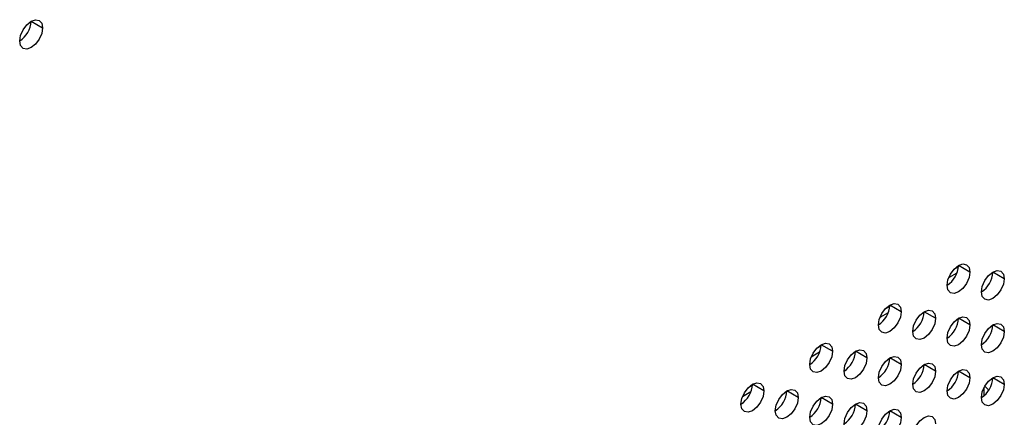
# Model space of a CAD drawing. Header units: millimetres. Extents: x 0 to 1118, y 0 to 864.
# Tile 164 of 256: x 969.71 to 977.31, y 661.4 to 664.48. Entities that reach past the tile are written whole.
import ezdxf

# ---------------------------------------------------------------- set-up
doc = ezdxf.new("R2010")
doc.units = ezdxf.units.MM

msp = doc.modelspace()

# ---------------------------------------------------------------- linework, layer by layer
at = {"color": 7, "linetype": 'Continuous', "lineweight": 25}
for p, q in [((969.7947, 664.4674), (969.8831, 664.4164)), ((976.9538, 662.5688), (976.9169, 662.5475)), ((977.0426, 662.5275), (976.9542, 662.5785)), ((977.3077, 662.4764), (977.2193, 662.5275)), ((976.4235, 662.2627), (976.3866, 662.2414)), ((976.5122, 662.2213), (976.4238, 662.2724)), ((976.7774, 662.1703), (976.689, 662.2213)), ((977.0426, 662.1192), (976.9542, 662.1703)), ((977.3077, 662.0682), (977.2193, 662.1192)), ((975.8931, 661.9565), (975.8563, 661.9352)), ((975.9819, 661.9152), (975.8935, 661.9662)), ((976.2471, 661.8641), (976.1587, 661.9152)), ((976.5122, 661.8131), (976.4238, 661.8641)), ((976.7774, 661.762), (976.689, 661.813)), ((977.0426, 661.711), (976.9542, 661.762)), ((977.3077, 661.6599), (977.2193, 661.7109)), ((975.3628, 661.6504), (975.3259, 661.6291)), ((975.4516, 661.609), (975.3632, 661.6601)), ((975.7167, 661.558), (975.6283, 661.609)), ((975.9819, 661.5069), (975.8935, 661.5579)), ((976.2471, 661.4559), (976.1587, 661.5069)), ((976.5122, 661.4048), (976.4238, 661.4558))]:
    msp.add_line(p, q, dxfattribs=at)
at = {"color": 8, "linetype": 'Continuous', "lineweight": 25}
for p, q in [((976.942, 662.5197), (976.8773, 662.4824)), ((976.4116, 662.2136), (976.3469, 662.1762)), ((975.8813, 661.9074), (975.8166, 661.8701)), ((977.153, 661.5738), (977.153, 661.6381)), ((975.351, 661.6013), (975.2863, 661.5639))]:
    msp.add_line(p, q, dxfattribs=at)
at = {"color": 7, "linetype": 'Continuous', "lineweight": 25, "flags": 128}
for points in [[(969.7063, 664.3144), (969.7131, 664.3573), (969.7322, 664.4015), (969.7609, 664.4402), (969.7947, 664.4675), (969.8285, 664.4792), (969.8572, 664.4736), (969.8764, 664.4516), (969.8831, 664.4164)], [(969.8831, 664.4164), (969.8764, 664.3735), (969.8572, 664.3293), (969.8285, 664.2906), (969.7947, 664.2633), (969.7609, 664.2516), (969.7322, 664.2571), (969.7131, 664.2792), (969.7063, 664.3144)], [(976.8658, 662.4254), (976.8725, 662.4684), (976.8917, 662.5126), (976.9203, 662.5512), (976.9542, 662.5785), (976.988, 662.5903), (977.0167, 662.5847), (977.0358, 662.5627), (977.0426, 662.5275)], [(977.131, 662.3744), (977.1377, 662.4173), (977.1568, 662.4615), (977.1855, 662.5002), (977.2193, 662.5275), (977.2532, 662.5392), (977.2818, 662.5337), (977.301, 662.5116), (977.3077, 662.4764)], [(977.0426, 662.5275), (977.0358, 662.4846), (977.0167, 662.4404), (976.988, 662.4017), (976.9542, 662.3744), (976.9203, 662.3626), (976.8917, 662.3682), (976.8725, 662.3903), (976.8658, 662.4254)], [(977.3077, 662.4764), (977.301, 662.4335), (977.2818, 662.3893), (977.2532, 662.3506), (977.2193, 662.3233), (977.1855, 662.3116), (977.1568, 662.3172), (977.1377, 662.3392), (977.131, 662.3744)], [(976.3355, 662.1193), (976.3422, 662.1622), (976.3613, 662.2064), (976.39, 662.2451), (976.4238, 662.2724), (976.4577, 662.2841), (976.4863, 662.2786), (976.5055, 662.2565), (976.5122, 662.2213)], [(976.5122, 662.2213), (976.5055, 662.1784), (976.4863, 662.1342), (976.4577, 662.0955), (976.4238, 662.0683), (976.39, 662.0565), (976.3613, 662.0621), (976.3422, 662.0841), (976.3355, 662.1193)], [(976.6006, 662.0682), (976.6073, 662.1112), (976.6265, 662.1554), (976.6552, 662.194), (976.689, 662.2213), (976.7228, 662.2331), (976.7515, 662.2275), (976.7707, 662.2055), (976.7774, 662.1703)], [(976.7774, 662.1703), (976.7707, 662.1273), (976.7515, 662.0832), (976.7228, 662.0445), (976.689, 662.0172), (976.6552, 662.0054), (976.6265, 662.011), (976.6073, 662.0331), (976.6006, 662.0682)], [(976.8658, 662.0172), (976.8725, 662.0601), (976.8917, 662.1043), (976.9203, 662.143), (976.9542, 662.1703), (976.988, 662.182), (977.0167, 662.1765), (977.0358, 662.1544), (977.0426, 662.1192)], [(977.0426, 662.1192), (977.0358, 662.0763), (977.0167, 662.0321), (976.988, 661.9934), (976.9542, 661.9661), (976.9203, 661.9544), (976.8917, 661.9599), (976.8725, 661.982), (976.8658, 662.0172)], [(977.131, 661.9661), (977.1377, 662.0091), (977.1568, 662.0532), (977.1855, 662.0919), (977.2193, 662.1192), (977.2532, 662.131), (977.2818, 662.1254), (977.301, 662.1033), (977.3077, 662.0682)], [(977.3077, 662.0682), (977.301, 662.0252), (977.2818, 661.9811), (977.2532, 661.9424), (977.2193, 661.9151), (977.1855, 661.9033), (977.1568, 661.9089), (977.1377, 661.9309), (977.131, 661.9661)], [(975.8051, 661.8131), (975.8119, 661.8561), (975.831, 661.9003), (975.8597, 661.9389), (975.8935, 661.9662), (975.9273, 661.978), (975.956, 661.9724), (975.9752, 661.9504), (975.9819, 661.9152)], [(975.9819, 661.9152), (975.9752, 661.8722), (975.956, 661.8281), (975.9273, 661.7894), (975.8935, 661.7621), (975.8597, 661.7503), (975.831, 661.7559), (975.8119, 661.778), (975.8051, 661.8131)], [(976.0703, 661.7621), (976.077, 661.805), (976.0962, 661.8492), (976.1249, 661.8879), (976.1587, 661.9152), (976.1925, 661.9269), (976.2212, 661.9214), (976.2403, 661.8993), (976.2471, 661.8641)], [(976.2471, 661.8641), (976.2403, 661.8212), (976.2212, 661.777), (976.1925, 661.7383), (976.1587, 661.711), (976.1249, 661.6993), (976.0962, 661.7049), (976.077, 661.7269), (976.0703, 661.7621)], [(976.3355, 661.711), (976.3422, 661.754), (976.3613, 661.7981), (976.39, 661.8368), (976.4238, 661.8641), (976.4577, 661.8759), (976.4863, 661.8703), (976.5055, 661.8482), (976.5122, 661.8131)], [(976.5122, 661.8131), (976.5055, 661.7701), (976.4863, 661.726), (976.4577, 661.6873), (976.4238, 661.66), (976.39, 661.6482), (976.3613, 661.6538), (976.3422, 661.6758), (976.3355, 661.711)], [(976.6006, 661.66), (976.6073, 661.7029), (976.6265, 661.7471), (976.6552, 661.7858), (976.689, 661.8131), (976.7228, 661.8248), (976.7515, 661.8192), (976.7707, 661.7972), (976.7774, 661.762)], [(976.7774, 661.762), (976.7707, 661.7191), (976.7515, 661.6749), (976.7228, 661.6362), (976.689, 661.6089), (976.6552, 661.5972), (976.6265, 661.6027), (976.6073, 661.6248), (976.6006, 661.66)], [(976.8658, 661.6089), (976.8725, 661.6518), (976.8917, 661.696), (976.9203, 661.7347), (976.9542, 661.762), (976.988, 661.7738), (977.0167, 661.7682), (977.0358, 661.7461), (977.0426, 661.711)], [(977.0426, 661.711), (977.0358, 661.668), (977.0167, 661.6238), (976.988, 661.5852), (976.9542, 661.5579), (976.9203, 661.5461), (976.8917, 661.5517), (976.8725, 661.5737), (976.8658, 661.6089)], [(977.131, 661.5578), (977.1377, 661.6008), (977.1568, 661.645), (977.1855, 661.6836), (977.2193, 661.7109), (977.2532, 661.7227), (977.2818, 661.7171), (977.301, 661.6951), (977.3077, 661.6599)], [(975.2748, 661.507), (975.2815, 661.5499), (975.3007, 661.5941), (975.3294, 661.6328), (975.3632, 661.6601), (975.397, 661.6718), (975.4257, 661.6663), (975.4448, 661.6442), (975.4516, 661.609)], [(977.3077, 661.6599), (977.301, 661.617), (977.2818, 661.5728), (977.2532, 661.5341), (977.2193, 661.5068), (977.1855, 661.495), (977.1568, 661.5006), (977.1377, 661.5227), (977.131, 661.5578)], [(977.1566, 661.6445), (977.1801, 661.6232), (977.1863, 661.6122)], [(975.4516, 661.609), (975.4448, 661.5661), (975.4257, 661.5219), (975.397, 661.4832), (975.3632, 661.4559), (975.3294, 661.4442), (975.3007, 661.4498), (975.2815, 661.4718), (975.2748, 661.507)], [(975.54, 661.4559), (975.5467, 661.4989), (975.5658, 661.543), (975.5945, 661.5817), (975.6283, 661.609), (975.6622, 661.6208), (975.6908, 661.6152), (975.71, 661.5932), (975.7167, 661.558)], [(975.7167, 661.558), (975.71, 661.515), (975.6908, 661.4709), (975.6622, 661.4322), (975.6283, 661.4049), (975.5945, 661.3931), (975.5658, 661.3987), (975.5467, 661.4208), (975.54, 661.4559)], [(975.8051, 661.4049), (975.8119, 661.4478), (975.831, 661.492), (975.8597, 661.5307), (975.8935, 661.558), (975.9273, 661.5697), (975.956, 661.5641), (975.9752, 661.5421), (975.9819, 661.5069)], [(975.9819, 661.5069), (975.9752, 661.464), (975.956, 661.4198), (975.9273, 661.3811), (975.8935, 661.3538), (975.8597, 661.3421), (975.831, 661.3476), (975.8119, 661.3697), (975.8051, 661.4049)], [(976.0703, 661.3538), (976.077, 661.3968), (976.0962, 661.4409), (976.1249, 661.4796), (976.1587, 661.5069), (976.1925, 661.5187), (976.2212, 661.5131), (976.2403, 661.491), (976.2471, 661.4559)], [(976.2471, 661.4559), (976.2403, 661.4129), (976.2212, 661.3687), (976.1925, 661.3301), (976.1587, 661.3028), (976.1249, 661.291), (976.0962, 661.2966), (976.077, 661.3186), (976.0703, 661.3538)], [(976.3355, 661.3028), (976.3422, 661.3457), (976.3613, 661.3899), (976.39, 661.4285), (976.4238, 661.4558), (976.4577, 661.4676), (976.4863, 661.462), (976.5055, 661.44), (976.5122, 661.4048)], [(976.5122, 661.4048), (976.5055, 661.3619), (976.4863, 661.3177), (976.4577, 661.279), (976.4238, 661.2517), (976.39, 661.24), (976.3613, 661.2455), (976.3422, 661.2676), (976.3355, 661.3028)], [(976.6006, 661.2517), (976.6073, 661.2946), (976.6265, 661.3388), (976.6552, 661.3775), (976.689, 661.4048), (976.7228, 661.4165), (976.7515, 661.411), (976.7707, 661.3889), (976.7774, 661.3537)]]:
    msp.add_lwpolyline(points, dxfattribs=at)
at = {"color": 7, "linetype": 'Continuous', "lineweight": 25}
for centre in [(969.6028, 664.4762), (976.7623, 662.5873), (977.0274, 662.5362), (976.2319, 662.2811), (976.4971, 662.23), (976.7623, 662.179), (977.0274, 662.1279), (975.7016, 661.9749), (975.9668, 661.9239), (976.2319, 661.8728), (976.4971, 661.8218), (976.7623, 661.7707), (977.0274, 661.7197), (975.1713, 661.6688), (975.4364, 661.6177), (975.7016, 661.5667), (975.9668, 661.5156), (976.2319, 661.4646)]:
    msp.add_arc(centre, 0.1921, 302.60548, 357.39452, dxfattribs=at)

doc.saveas('drawing.dxf')
